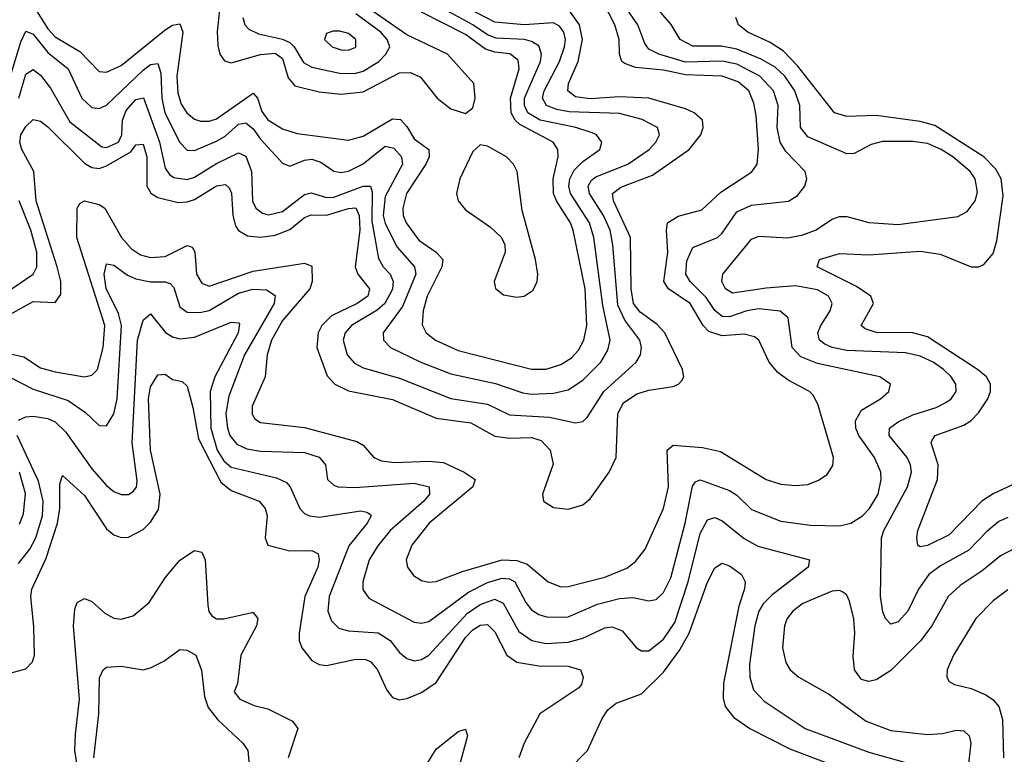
# Model space of a CAD drawing. Header units: inches. Extents: x 501365 to 657855, y 482276 to 547543.
# Tile 144 of 256: x 533973 to 536660, y 516300 to 518304. Entities that reach past the tile are written whole.
import ezdxf

# ---------------------------------------------------------------- set-up
doc = ezdxf.new("R2010")
doc.units = ezdxf.units.IN
doc.header["$MEASUREMENT"] = 0
doc.layers.add('A5531', color=7, linetype='Continuous')

msp = doc.modelspace()

# ---------------------------------------------------------------- linework, layer by layer
at = {"layer": 'A5531', "color": 5}
for points, elevation in [([(533951.4, 517391.4), (533984.2, 517384.2), (534030, 517354.1), (534070, 517343.2), (534150, 517330.1), (534170, 517333.9), (534185.2, 517350), (534201.3, 517410), (534205.4, 517470), (534128.6, 517710), (534129.9, 517790.1), (534137.6, 517802.4), (534149.7, 517810), (534190, 517799.6), (534205.7, 517790), (534251.2, 517710), (534278.5, 517678.5), (534302.6, 517662.6), (534330, 517655.5), (534370, 517657.8), (534430, 517688.3), (534443.5, 517683.5), (534450.8, 517670.8), (534455.5, 517610), (534470, 517585.4), (534490, 517577.1), (534610, 517617.5), (534750, 517639.5), (534770, 517631.8), (534771.4, 517590), (534764.8, 517570), (534690, 517483), (534659.9, 517430), (534648.2, 517390), (534643, 517330), (534607.8, 517250), (534607.5, 517227.5), (534615, 517215), (534630, 517204.7), (534750, 517191), (534893.2, 517153.2), (534910, 517143), (534939.3, 517110), (534960.3, 517100.3), (534996, 517096), (535090, 517099.5), (535130, 517095.8), (535185.9, 517070), (535216.1, 517050), (535209.6, 517030), (535090.1, 516930), (535043.4, 516870), (535028.2, 516830), (535031.1, 516810), (535047.5, 516787.5), (535070, 516773.7), (535090, 516769.4), (535110, 516771.5), (535181.6, 516798.4), (535290, 516830.3), (535330, 516828.3), (535358.4, 516818.4), (535415.6, 516770), (535450, 516756.3), (535470, 516757.2), (535570, 516783.5), (535630, 516807.3), (535654, 516826), (535680.1, 516859.9), (535730.3, 516970), (535743.6, 517030), (535740.4, 517130), (535756.4, 517143.6), (535836.6, 517136.6), (535885.6, 517125.6), (536010, 517049.5), (536050, 517037), (536090, 517033.2), (536123.9, 517036.1), (536152.7, 517047.3), (536176.4, 517063.6), (536192.5, 517087.5), (536194.1, 517110), (536152.5, 517252.5), (536139.1, 517279.1), (536128.7, 517290), (536070, 517320.7), (536041.8, 517341.8), (536018.8, 517370), (535990, 517429.8), (535978.4, 517438.4), (535950, 517446.2), (535890, 517441.6), (535853.6, 517453.6), (535838.6, 517470), (535802.8, 517530), (535743.5, 517570), (535731.2, 517590), (535741.9, 517670), (535737.9, 517730), (535741.1, 517750), (535770, 517767.6), (535834.5, 517785.5), (535886.9, 517833.1), (535971.3, 517888.7), (535985.3, 517910), (535989.5, 517950.5), (535982.7, 518042.7), (535976.7, 518076.7), (535962.5, 518110), (535934.2, 518134.2), (535890.3, 518150.3), (535790, 518153.9), (535730, 518166.1), (535653.8, 518173.8), (535624.1, 518184.1), (535616.1, 518190), (535610, 518209.7), (535608.7, 518250), (535596.8, 518290), (535550, 518382.5)], 1880), ([(533930, 518090), (533976.5, 518243.5), (533990, 518272.8), (534010, 518264.8), (534050, 518214.5), (534105.4, 518170), (534142.5, 518090), (534170, 518064.5), (534190, 518062), (534210, 518071), (534310, 518166.2), (534330, 518181.9), (534350, 518184.3), (534357.8, 518157.8), (534360.7, 518090), (534369.4, 518050), (534410, 517969.4), (534430, 517948.1), (534450, 517946.8), (534510, 517972.2), (534533.8, 517986.2), (534570, 518019.3), (534590, 518022.6), (534610, 518006.7), (534630, 517978.5), (534690, 517912.4), (534710, 517904), (534750, 517920.9), (534770, 517923.3), (534795.2, 517915.2), (534830, 517890.6), (534850, 517887.3), (534870, 517890.5), (534910, 517910.8), (534970, 517959.2), (534993.8, 517953.8), (535015.2, 517930), (535017.9, 517910), (534970, 517821.8), (534964.7, 517770), (534970, 517748.2), (535003.2, 517683.2), (535050.5, 517630), (535054.4, 517610), (535018, 517522), (534965, 517450), (534965.9, 517430), (534985, 517410), (535067.8, 517370), (535150, 517337.7), (535271.5, 517311.5), (535346.1, 517286.1), (535370, 517282.2), (535430, 517285.3), (535470, 517294.5), (535510, 517320.7), (535559.3, 517370), (535578, 517402), (535584.6, 517430), (535564.2, 517524.2), (535540.1, 517710), (535528.4, 517750), (535476.4, 517830), (535471.4, 517850), (535474, 517870), (535486.1, 517893.9), (535510, 517917.1), (535555.8, 517950), (535561.8, 517970), (535547.1, 517990), (535535.4, 517995.4), (535490.9, 518010), (535393.2, 518030), (535359.9, 518050), (535350.4, 518070), (535350.6, 518090), (535394.4, 518190), (535397.1, 518210), (535390, 518232.3), (535370, 518244.9), (535351, 518250), (535273.4, 518253.4), (535250, 518262.5), (535210, 518290), (535090, 518355.1)], 1960), ([(533950, 517327), (534010, 517295.7), (534105, 517265), (534152.7, 517232.7), (534190, 517197.2), (534210, 517195.8), (534230, 517229), (534238.9, 517270), (534250.7, 517470), (534242.7, 517502.7), (534209.1, 517570.9), (534203.9, 517610), (534210, 517638.4), (534230, 517634.4), (534267, 517607), (534290, 517597), (534330, 517589.1), (534370, 517589.3), (534384.1, 517584.1), (534393.4, 517573.4), (534410, 517520.9), (534430, 517506.1), (534464.8, 517504.8), (534490, 517510.9), (534570, 517558.3), (534609.2, 517569.2), (534646.9, 517566.9), (534670, 517551.2), (534667.4, 517530), (534587, 517390), (534543.4, 517276.6), (534536, 517230), (534539.8, 517190), (534546.4, 517170), (534566, 517146), (534593.3, 517133.3), (534630, 517127.1), (534750, 517123.1), (534790.4, 517110.4), (534807.9, 517090), (534813.5, 517050), (534830, 517034.2), (534841.6, 517030), (534887.5, 517027.5), (535050, 517039.6), (535090.1, 517030), (535091.6, 517010), (535075.9, 516990), (534984.3, 516910), (534950, 516868.2), (534927, 516830), (534909.2, 516770), (534909.7, 516749.7), (534925.7, 516725.7), (535050, 516659.9), (535070, 516657.2), (535090, 516662.4), (535197.7, 516742.3), (535250, 516768.8), (535290, 516780.4), (535310, 516778.6), (535324.4, 516770), (535354, 516714), (535370, 516693.8), (535390, 516681.1), (535413.6, 516673.6), (535470, 516675.3), (535550, 516709.4), (535610, 516724.6), (535647.2, 516727.2), (535690, 516718.4), (535710, 516722.1), (535730, 516741.2), (535750, 516781.5), (535788.8, 516930), (535808.7, 517031.3), (535816.9, 517043.1), (535830, 517049), (535910, 517019.3), (535930, 517006.7), (535970, 516967.7), (536050, 516935.6), (536130, 516924.6), (536210, 516923.6), (536241, 516930), (536273.1, 516950), (536292.2, 516970), (536315.5, 517010), (536324.4, 517050), (536323.1, 517070), (536306.1, 517110), (536263.2, 517170), (536255.2, 517190), (536253.9, 517210), (536270, 517238.6), (536322, 517270), (536345.1, 517290), (536349.7, 517310), (536320.5, 517330), (536150, 517366.4), (536104.5, 517384.5), (536081.5, 517410), (536070.4, 517490.4), (536048.4, 517508.4), (535990, 517515.4), (535957.2, 517510), (535910, 517493.5), (535890, 517494.6), (535870.3, 517510.3), (535846.2, 517546.2), (535802.8, 517590), (535791.1, 517610), (535794.1, 517645.9), (535810, 517682.2), (535877, 517710), (535890, 517721.9), (535930, 517779.4), (535970, 517797.9), (536071.3, 517808.7), (536095.8, 517824.2), (536115.9, 517850), (536121, 517870), (536116.2, 517890), (536064.2, 517944.2), (536048.4, 517970), (536039.9, 518010), (536043.1, 518070), (536029.9, 518110), (535992.5, 518150), (535930, 518182.3), (535890, 518191), (535790, 518188.1), (535717.1, 518210), (535690, 518223.2), (535678.8, 518238.8), (535659.6, 518290), (535618.4, 518350)], 1860), ([(533970.7, 518090), (533990, 518155.4), (534010, 518168.4), (534030, 518152.8), (534057, 518117), (534110, 518025.7), (534197.2, 517957.2), (534210, 517955), (534242.3, 517970), (534252.1, 517990), (534254, 518030), (534263.6, 518056.4), (534290, 518086.7), (534310.9, 518090.9), (534354.3, 517970), (534370, 517898.8), (534381.9, 517881.9), (534393.9, 517873.9), (534430, 517868.2), (534450, 517874.3), (534510, 517911.6), (534570, 517941.2), (534590, 517931.6), (534605.3, 517890), (534608.7, 517808.7), (534617.5, 517790), (534636, 517776), (534651.8, 517771.8), (534690, 517780.6), (534750, 517826.9), (534768.3, 517831.7), (534810, 517819.1), (534830, 517819.8), (534910, 517850.3), (534930.1, 517850.1), (534934.7, 517834.7), (534934.5, 517754.5), (534952.2, 517652.2), (534964.6, 517630), (534984.5, 517610), (534992.4, 517590), (534990, 517569.2), (534969.8, 517530), (534948.2, 517511.8), (534878.3, 517470), (534861.6, 517450), (534856, 517430), (534866.5, 517390), (534886.7, 517366.7), (534910, 517353.9), (535010, 517325.9), (535150, 517270.4), (535250, 517255.1), (535310, 517225.8), (535419.3, 517219.3), (535490, 517203.9), (535510, 517207.6), (535521.7, 517218.3), (535567.1, 517290), (535655.3, 517370), (535667.2, 517390), (535669.9, 517410), (535665.1, 517430), (535624.5, 517484.5), (535605.5, 517525.5), (535592, 517690), (535584.3, 517730), (535566.1, 517770), (535528.3, 517830), (535524.8, 517850), (535533.8, 517866.2), (535545.1, 517874.9), (535632.5, 517910), (535690.5, 517950), (535709.3, 517970), (535719.5, 517990), (535713.8, 518010), (535671.4, 518031.4), (535610, 518048.2), (535472.9, 518052.9), (535439, 518059), (535410.4, 518070), (535400.2, 518090), (535404.2, 518110), (535445.9, 518190), (535460.2, 518230), (535462.4, 518250), (535458.1, 518270), (535446.6, 518286.6), (535430, 518295.6), (535350, 518290.1), (535270, 518297.3), (535170, 518349.3)], 1940), ([(534010, 518342.7), (534050, 518279.4), (534070, 518257), (534137.5, 518217.5), (534190, 518162.6), (534210, 518160.5), (534250, 518179.2), (534370, 518276.1), (534390, 518289.3), (534410, 518292.5), (534418.1, 518270), (534401.5, 518150), (534404.2, 518104.2), (534414, 518074), (534429.6, 518049.6), (534450, 518033.1), (534466.8, 518026.8), (534490, 518027.1), (534510, 518033.9), (534610, 518103.4), (534622.2, 518090), (534633.8, 518053.8), (534650, 518030.8), (534690, 518006.2), (534730, 517993.6), (534870, 517975.1), (534910, 517986.1), (534990, 518033.8), (535012, 518032), (535030, 518012.2), (535050, 517978.8), (535089.7, 517949.7), (535090.1, 517930), (535081.2, 517910), (535028.8, 517830), (535018.4, 517790), (535019.3, 517770), (535027.5, 517750), (535062.2, 517702.2), (535109.5, 517669.5), (535127.8, 517650), (535125.2, 517630), (535085.2, 517550), (535073.7, 517510), (535071.4, 517471.4), (535082, 517450), (535107.8, 517430), (535170, 517401.2), (535370, 517350.8), (535410, 517350.8), (535450, 517363.4), (535478.5, 517381.5), (535497.7, 517402.3), (535512.5, 517430), (535520.6, 517470), (535515.8, 517570), (535483.6, 517730), (535476.3, 517750), (535437.8, 517810), (535430, 517830), (535429.1, 517870), (535442.3, 517930), (535441.8, 517950), (535428.8, 517970), (535338, 518018), (535324.9, 518030), (535313.9, 518050), (535312.2, 518090), (535335.8, 518170), (535333.4, 518193.4), (535310.7, 518210.7), (535270, 518215.2), (535243.8, 518223.8), (535190, 518263.6), (535070, 518324.5)], 1980), ([(534518.1, 518330), (534512, 518272), (534513.4, 518233.4), (534519.4, 518210), (534531.8, 518191.8), (534550, 518186.7), (534630, 518209.2), (534670, 518212.8), (534690, 518198.2), (534705.6, 518145.6), (534723.9, 518123.9), (534790, 518107.4), (534850, 518100.9), (534910, 518106.8), (535010, 518158.7), (535039.9, 518159.9), (535067, 518147), (535112.4, 518090), (535150, 518060.6), (535190, 518048.1), (535210, 518063.6), (535216.4, 518090), (535212, 518130), (535140.4, 518210), (535030, 518262.8), (534890, 518359.9)], 2020), ([(536670, 516945.9), (536645.4, 516934.6), (536611.9, 516908.1), (536563.1, 516856.9), (536485.6, 516814.4), (536454.4, 516790), (536425.5, 516750), (536396.6, 516690), (536370, 516660.8), (536350, 516654.8), (536336, 516670), (536328.7, 516688.7), (536322.5, 516730), (536324.8, 516890), (536331.4, 516910), (536396.1, 517030), (536406.4, 517070), (536403.9, 517090), (536395.1, 517110), (536345.7, 517170), (536346.4, 517190), (536370, 517206.8), (536410, 517225.6), (536474.1, 517245.9), (536500.2, 517259.8), (536515, 517270), (536529.1, 517290), (536527.9, 517310), (536515.3, 517330), (536494.5, 517350), (536465.5, 517370), (536430, 517386.3), (536390, 517395.2), (536230, 517401.9), (536190, 517409.9), (536170, 517419.1), (536155.8, 517430), (536151.3, 517450), (536158.9, 517470), (536184.4, 517510), (536190.4, 517530), (536180.2, 517550), (536150, 517567.4), (536090, 517577.5), (536010, 517571.9), (535918.3, 517558.3), (535899, 517570), (535889.4, 517590), (535891.8, 517610), (535970, 517705), (535990, 517713.6), (536068.9, 517708.9), (536110, 517716.9), (536145, 517730), (536190, 517760.1), (536210, 517767.4), (536230, 517767.3), (536290, 517750.7), (536370, 517745.4), (536533.2, 517766.8), (536559.1, 517780.9), (536580.4, 517810), (536586.8, 517833.2), (536580.3, 517870), (536566.8, 517890), (536519.2, 517930), (536488.1, 517950), (536450, 517966.7), (536410, 517971.8), (536328, 517972), (536296.4, 517963.6), (536250, 517938.9), (536230, 517938.3), (536124.3, 517984.3), (536104.2, 518010), (536101.6, 518070), (536088.1, 518110), (536061.1, 518150), (536034.7, 518174.7), (535996.4, 518196.4), (535930, 518223.5), (535888, 518232), (535810, 518231.5), (535775.8, 518250), (535750.5, 518290.5), (535699.9, 518350)], 1840), ([(533930, 517490.7), (534010, 517535.3), (534070, 517532.3), (534085.8, 517554.2), (534085.2, 517590), (534075.8, 517630), (534017.6, 517810), (534011.7, 517890), (533979, 517950), (533973.1, 517970), (533976.2, 517990), (533990, 518012.5), (534010, 518031.4), (534030, 518027.4), (534050, 518012), (534150, 517912.6), (534170, 517900.4), (534190, 517898.5), (534210, 517904.9), (534276.7, 517943.3), (534290, 517962.7), (534310, 517964.8), (534319.9, 517930), (534320.1, 517850), (534330.6, 517830.6), (534350, 517818.8), (534405.6, 517805.6), (534430, 517806.9), (534450, 517813.7), (534510, 517851), (534534.4, 517854.4), (534544.9, 517844.9), (534551.2, 517831.2), (534554.8, 517770), (534562, 517742), (534570, 517728.6), (534594.4, 517714.4), (534630, 517710.6), (534670, 517715.9), (534710, 517731.5), (534750, 517764.6), (534768.5, 517771.5), (534810, 517770.5), (534870, 517788.6), (534890.6, 517790.6), (534899.1, 517770), (534901.4, 517730), (534888.2, 517630), (534895.5, 517610), (534927.5, 517570), (534923, 517550), (534894.3, 517530), (534824.1, 517495.9), (534798, 517470), (534787.4, 517450), (534784.2, 517410), (534812.4, 517332.4), (534832.8, 517310), (534870, 517291.2), (534990, 517267.4), (535110, 517217.3), (535204.6, 517204.6), (535270, 517167.9), (535310, 517162.7), (535370, 517163.8), (535396.1, 517156.1), (535420.5, 517130), (535428.7, 517091.3), (535399.7, 517010), (535402.8, 516990), (535430, 516972.9), (535470, 516968.2), (535510, 516980.2), (535530, 516997.2), (535581.5, 517070), (535600.4, 517110), (535605.5, 517230), (535621, 517259), (535657, 517283), (535690, 517293), (535756.4, 517303.6), (535771.2, 517310), (535779.9, 517320.1), (535785.6, 517330), (535782.2, 517350), (535733.9, 517450), (535712.9, 517472.9), (535666.2, 517506.2), (535648.5, 517530), (535642.2, 517570), (535639.6, 517710), (535593.2, 517810), (535591.2, 517830), (535613.2, 517846.8), (535700.2, 517879.8), (535799.9, 517950), (535832.2, 517990), (535838.5, 518010), (535836.6, 518030), (535814.1, 518050), (535790, 518060.4), (535690, 518089.7), (535610, 518093.8), (535530, 518088), (535490, 518094), (535468.8, 518110), (535470.3, 518130), (535497.2, 518190), (535509.4, 518250), (535501.1, 518290), (535471.3, 518331.3)], 1920), ([(534581.8, 518310), (534587.4, 518290), (534598.2, 518278.2), (534625.1, 518265.1), (534690, 518250.7), (534710, 518242), (534722.5, 518230), (534747.2, 518187.2), (534770, 518174.4), (534850, 518157.6), (534890, 518158.2), (534910, 518163.5), (534953, 518190), (534972.4, 518210), (534982.9, 518230), (534976.1, 518250), (534958.3, 518270), (534890, 518319.6)], 2040), ([(536698, 517042), (536630, 517010.3), (536598.6, 516990), (536510, 516898.2), (536450, 516869.5), (536430, 516866.1), (536424.5, 516870), (536420.9, 516890), (536424.5, 516910), (536477.3, 517050), (536479.3, 517090), (536460.7, 517150), (536463.3, 517156.7), (536471.6, 517170), (536550, 517198.1), (536570, 517210.1), (536590, 517231), (536614.7, 517270), (536621.9, 517290), (536621.9, 517310), (536611.5, 517330), (536587.1, 517350), (536450, 517438.9), (536410, 517449.4), (536310.3, 517450.3), (536280.3, 517460.3), (536269.1, 517470), (536303.4, 517530), (536295.7, 517550), (536256.5, 517576.5), (536149.7, 517630), (536155.4, 517650), (536210, 517666.3), (536290, 517662.4), (536430, 517672.7), (536484.7, 517664.7), (536570, 517630.1), (536590, 517629.5), (536604.3, 517635.7), (536630, 517665.7), (536639.7, 517700.3), (536656.8, 517823.2), (536651.9, 517870), (536636.6, 517896.6), (536604.4, 517930), (536470, 518015.8), (536430, 518026.2), (536310, 518042.4), (536230, 518039.5), (536196.5, 518050), (536097, 518177), (536057.9, 518217.9), (536021.4, 518241.4), (535960.4, 518270), (535934.7, 518290), (535927.3, 518310)], 1820), ([(533914.6, 517545.4), (534009.9, 517610.1), (534020.3, 517630), (534019.6, 517670), (534003.7, 517730), (533971.6, 517810)], 1940), ([(533970, 517211.6), (533990, 517220.1), (534010, 517222), (534050, 517216), (534070, 517206.7), (534099.1, 517179.1), (534170, 517078.3), (534210, 517033.2), (534230, 517016.9), (534250, 517008.3), (534270, 517008.2), (534282.9, 517017.1), (534291.6, 517028.4), (534293.8, 517046.2), (534279.7, 517150), (534294.2, 517430), (534310, 517484.7), (534330, 517501.5), (534370.8, 517450.8), (534390, 517438.5), (534410, 517433), (534450, 517438.2), (534550, 517478.9), (534570, 517477.1), (534573.1, 517473.1), (534569.6, 517450), (534505.2, 517330), (534492.8, 517290), (534494.9, 517190), (534512, 517130), (534530, 517100.8), (534550, 517082.8), (534674.3, 517054.3), (534701.4, 517041.4), (534711.5, 517030), (534737.9, 516970), (534750, 516956.8), (534764, 516950), (534790, 516946.6), (534903.7, 516963.7), (534920.6, 516960.6), (534930, 516953.8), (534932, 516950), (534921.6, 516930), (534871.2, 516868.8), (534818, 516730), (534814.1, 516690), (534823.7, 516663.7), (534844, 516644), (534870, 516636.8), (534951.6, 516631.6), (534983.8, 516610), (535010, 516577.9), (535030, 516561.1), (535050, 516554.7), (535070, 516558.5), (535090, 516570.6), (535195.2, 516684.8), (535230, 516708.5), (535270, 516723.2), (535292.1, 516712.1), (535334.8, 516634.8), (535370.3, 516610.3), (535410, 516601.9), (535470, 516606.1), (535510, 516617), (535570, 516645), (535590, 516647.2), (535616.9, 516636.9), (535656.5, 516590), (535670, 516582.2), (535690, 516582.4), (535730, 516613.6), (535760.7, 516659.3), (535797.3, 516770), (535830, 516902.3), (535850, 516939.2), (535870, 516945.5), (535890, 516937.1), (535950, 516888.7), (535987.3, 516867.3), (536128.5, 516830), (536124.7, 516810), (536025.8, 516734.2), (536002.4, 516710), (535990.4, 516690), (535979.2, 516650), (535964.9, 516544.9), (535965.2, 516510), (535975.7, 516475.7), (536004.7, 516444.7), (536116.5, 516370), (536290, 516305.4), (536416.5, 516270)], 1840), ([(533950, 516521.8), (533990, 516533), (534007.7, 516552.3), (534013.4, 516570), (534012, 516648), (534003.8, 516730), (534006.4, 516750), (534045.5, 516834.5), (534076.2, 516930), (534082.9, 516970), (534082.5, 517037.5), (534090, 517060.3), (534150, 517006.1), (534210, 516915.1), (534230, 516898.7), (534250, 516891.3), (534270, 516892.3), (534310, 516913.6), (534330, 516933.5), (534352, 516968), (534356.5, 517010), (534330.2, 517129.8), (534324.4, 517270), (534330, 517302), (534350, 517335), (534370, 517336.9), (534390, 517322.8), (534416.6, 517316.6), (534430, 517304.6), (534445.6, 517245.6), (534460.6, 517160.6), (534521.9, 517041.9), (534550, 517019.6), (534626.2, 516990), (534643.3, 516970), (534648.1, 516950), (534642.6, 516890), (534650.1, 516870.1), (534710, 516855), (534770, 516855.9), (534787.2, 516847.2), (534790.5, 516830), (534786.9, 516810), (534751, 516730), (534735.4, 516630), (534735.4, 516610), (534742.6, 516590), (534770, 516555.6), (534790, 516544.6), (534810, 516542.1), (534890, 516559.5), (534918.1, 516558.1), (534931.7, 516551.7), (534949.1, 516530), (534975.1, 516475.1), (534990, 516455.2), (535010, 516448.2), (535030, 516451.7), (535070, 516468.4), (535110, 516495.9), (535190, 516618.5), (535210, 516639.6), (535230, 516652.3), (535250, 516653.6), (535270, 516633.8), (535302.6, 516570), (535330, 516551.1), (535390, 516541.1), (535470, 516540.6), (535503.8, 516530), (535510.9, 516510), (535506.1, 516490), (535499.2, 516480.8), (535392.9, 516410), (535349.6, 516330), (535335.3, 516290)], 1820), ([(533970, 516820.1), (534000.8, 516859.2), (534017, 516890), (534035.1, 516950), (534037.1, 516990), (534024.7, 517044.7), (533965.9, 517170)], 1840), ([(533972.2, 516927.8), (533983.9, 516956.1), (533989, 517011), (533972.3, 517070)], 1860), ([(536690, 516862.6), (536650, 516841.4), (536599.6, 516800.4), (536539.3, 516760.7), (536506.9, 516730), (536462.3, 516650), (536430.9, 516609.1), (536350, 516528.5), (536310, 516502.9), (536290, 516498.4), (536270, 516503.5), (536251.6, 516530), (536247.6, 516567.6), (536251.8, 516630), (536249.4, 516669.4), (536237.7, 516717.7), (536230, 516734.3), (536221.1, 516741.1), (536210, 516746.6), (536190, 516744.7), (536110, 516711.4), (536083, 516690), (536067.8, 516670), (536059.8, 516650), (536054.8, 516590), (536063.5, 516550), (536075.9, 516530), (536099.6, 516510), (536182.6, 516462.6), (536283.2, 516390), (536350, 516364.9), (536450, 516353.9), (536490, 516356.3), (536530, 516365.7), (536550, 516364.3), (536564.3, 516350), (536568.9, 516330), (536559.4, 516250)], 1860), ([(534129.7, 516270), (534124, 516310), (534125, 516355), (534136.7, 516450), (534120.1, 516650), (534123.9, 516696.1), (534130, 516713.7), (534150, 516725), (534170, 516716.4), (534205, 516685), (534230, 516671.5), (534250, 516668.7), (534282.5, 516677.5), (534326.3, 516713.7), (534370, 516780.9), (534410, 516829.3), (534450, 516855.4), (534470, 516851.3), (534479.3, 516830), (534486.8, 516706.8), (534489.4, 516689.4), (534497.7, 516677.7), (534510, 516669.2), (534530, 516669.3), (534606.9, 516686.9), (534610, 516686.4), (534622.7, 516670), (534619.3, 516650), (534576.7, 516570), (534567.3, 516492.7), (534558.4, 516470), (534573.4, 516450), (534612.8, 516432.8), (534650, 516423.5), (534717.6, 516390), (534732.1, 516370), (534705.5, 516290)], 1780), ([(535470, 516256.9), (535522.3, 516310), (535562.5, 516397.5), (535578.5, 516421.5), (535600.8, 516439.2), (535670, 516464.7), (535730, 516523.9), (535774.7, 516585.3), (535800.2, 516630), (535850, 516769.3), (535870, 516808.4), (535890, 516820.9), (535910, 516814), (535942.9, 516790), (535952.9, 516770), (535951.4, 516751.4), (535935.6, 516704.4), (535894, 516494), (535892.7, 516452.7), (535898.5, 516430), (535920.8, 516400.8), (535966, 516370), (536075.1, 516315.1), (536191.9, 516270)], 1820), ([(536670, 516748.2), (536630, 516718.2), (536582.6, 516670), (536521.6, 516570), (536504.5, 516530), (536502.8, 516510), (536510, 516498.4), (536524, 516490), (536570, 516479.8), (536610, 516462.1), (536630, 516448.1), (536645.5, 516430), (536655, 516395), (536657.9, 516290)], 1880), ([(534175.4, 516290), (534188.9, 516410), (534191.1, 516508.9), (534200.8, 516530), (534210, 516537.7), (534250, 516540.2), (534310, 516530.3), (534330, 516535.3), (534366.3, 516553.7), (534410, 516585.7), (534430, 516584), (534453.7, 516570), (534469.1, 516529.1), (534477.7, 516457.7), (534487.4, 516427.4), (534514, 516394), (534581.8, 516330), (534595.3, 516310), (534604.4, 516210)], 1760), ([(535082.3, 516270), (535110, 516313.4), (535170, 516362.2), (535190, 516368), (535195.5, 516350), (535162.4, 516230)], 1780)]:
    msp.add_lwpolyline(points, dxfattribs=dict(at, elevation=elevation))
for points, elevation in [([(534847, 518273), (534827.3, 518272.7), (534810, 518266.6), (534804.5, 518250), (534825.4, 518230), (534850, 518221.5), (534870, 518220.5), (534890, 518229), (534890.4, 518250), (534870, 518266.3)], 2060), ([(535230, 517962.3), (535210, 517944.6), (535174.1, 517870), (535165.3, 517830), (535169.6, 517810), (535190, 517785.4), (535258.3, 517738.3), (535288.1, 517710), (535297.1, 517690), (535297.7, 517670), (535268, 517590), (535271.1, 517571.1), (535293.6, 517553.6), (535330, 517546.8), (535350, 517550.2), (535374.2, 517565.8), (535385.6, 517590), (535386.8, 517610), (535380.4, 517650), (535343.9, 517783.9), (535330.9, 517890), (535320.7, 517910), (535301.4, 517930), (535250, 517959.2)], 2020)]:
    msp.add_lwpolyline(points, close=True, dxfattribs=dict(at, elevation=elevation))

doc.saveas('drawing.dxf')
